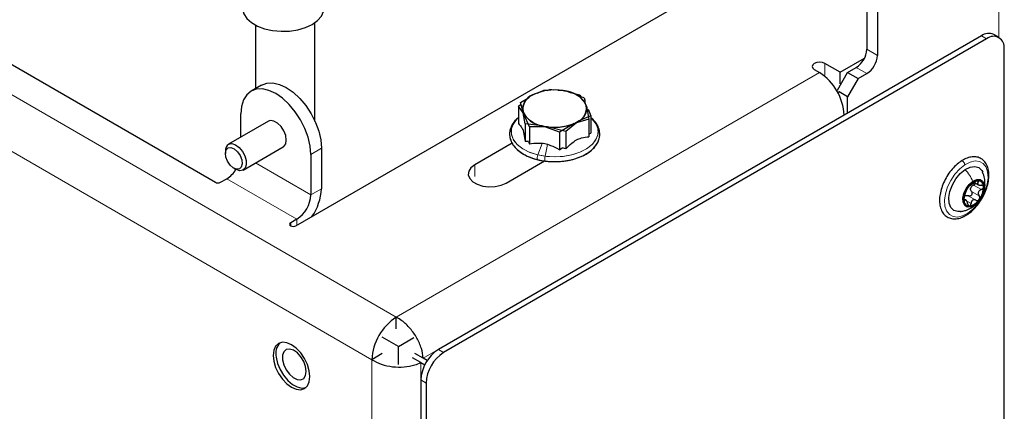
# Model space of a CAD drawing. Header units: millimetres. Extents: x 5 to 418, y 2 to 292.
# Tile 26 of 32: x 273 to 313, y 185 to 201. Entities that reach past the tile are written whole.
import ezdxf

# ---------------------------------------------------------------- set-up
doc = ezdxf.new("R2010")
doc.units = ezdxf.units.MM

msp = doc.modelspace()

# ---------------------------------------------------------------- linework, layer by layer
at = {"color": 7, "linetype": 'Continuous', "lineweight": 18}
for p, q in [((288.1316, 188.7199), (253.3703, 208.7872)), ((312.4561, 208.968), (312.4561, 199.9977)), ((287.1417, 187.0052), (252.3803, 207.0726)), ((311.749, 200.0678), (311.9611, 199.9453)), ((307.1245, 199.521), (307.5488, 199.2761)), ((305.4275, 198.4759), (305.4275, 198.9495)), ((307.1245, 198.5413), (306.7002, 198.7862)), ((288.1316, 188.7199), (305.2153, 198.5821)), ((289.2216, 187.063), (306.2053, 196.8675)), ((294.013, 195.7252), (293.8441, 195.2612)), ((294.2321, 195.6846), (294.1356, 195.2072)), ((285.1052, 195.5291), (284.6809, 195.2842)), ((284.6809, 193.6511), (282.4523, 194.9376)), ((291.2995, 194.3857), (291.2995, 194.8593)), ((281.2868, 194.3041), (284.1153, 192.6713)), ((311.4362, 194.0459), (311.7473, 193.8663)), ((311.5516, 194.208), (311.6243, 194.166)), ((284.6809, 193.6511), (285.1052, 193.896)), ((311.2196, 193.6125), (311.5308, 193.4329)), ((311.3475, 193.7857), (311.6586, 193.6061)), ((311.0443, 193.4474), (311.0787, 193.4275)), ((311.1573, 193.4004), (311.3296, 193.3009)), ((283.8678, 192.5284), (283.8678, 192.406)), ((284.1153, 192.6713), (284.1153, 192.4264)), ((289.8287, 187.4135), (290.0408, 187.291)), ((287.1417, 149.771), (287.1417, 187.0052)), ((289.1216, 151.1591), (289.1216, 186.8898)), ((289.1216, 186.1887), (289.3337, 186.0662))]:
    msp.add_line(p, q, dxfattribs=at)
at = {"color": 7, "linetype": 'Continuous', "lineweight": 25}
for p, q in [((262.796, 204.5705), (280.8272, 194.1613)), ((307.1245, 203.9304), (307.1245, 199.521)), ((307.5488, 203.6854), (307.5488, 199.2761)), ((284.0799, 192.406), (300.0252, 201.611)), ((282.4486, 200.4948), (282.4486, 197.9376)), ((284.8486, 196.6154), (284.8486, 200.5976)), ((311.749, 200.0678), (289.8287, 187.4135)), ((311.9611, 199.9453), (290.0408, 187.291)), ((312.4611, 199.9948), (312.2489, 200.1173)), ((312.6682, 115.27), (312.6682, 199.537)), ((306.0426, 198.5943), (307.0342, 199.1668)), ((306.0426, 198.5943), (305.4275, 198.9495)), ((306.3467, 198.5821), (306.7002, 198.7862)), ((305.0032, 198.7046), (305.2153, 198.5821)), ((305.9366, 197.8717), (306.3467, 198.5821)), ((306.0426, 198.1208), (306.0426, 198.5943)), ((306.3467, 198.5821), (306.771, 198.3372)), ((306.771, 198.3372), (306.3467, 197.6023)), ((306.771, 198.3372), (307.1245, 198.5413)), ((282.6911, 198.0776), (282.2668, 197.8327)), ((293.1397, 197.3697), (293.5096, 197.5906)), ((294.22, 197.8618), (294.0792, 197.862)), ((294.22, 197.8618), (294.3349, 197.8939)), ((294.4849, 197.8782), (294.3349, 197.8939)), ((294.8112, 197.861), (294.6459, 197.8612)), ((294.9221, 197.8321), (294.8112, 197.861)), ((295.027, 197.8211), (294.9221, 197.8321)), ((295.1627, 197.7696), (295.027, 197.8211)), ((295.5432, 197.6704), (295.1637, 197.7692)), ((295.5432, 197.6704), (295.586, 197.609)), ((295.7191, 197.5586), (295.586, 197.609)), ((295.7191, 197.5586), (295.7614, 197.4086)), ((305.9498, 197.7814), (306.0214, 197.8228)), ((306.3467, 197.6023), (306.0073, 197.7983)), ((306.3467, 196.9491), (306.3467, 197.6023)), ((293.0599, 197.2258), (293.1397, 197.2905)), ((293.2492, 196.9542), (293.0599, 197.2258)), ((293.0599, 197.2258), (293.0599, 196.5232)), ((293.2342, 197.0346), (293.1397, 197.3697)), ((293.1397, 197.3697), (293.1397, 197.2905)), ((295.8135, 197.2235), (295.908, 196.6989)), ((281.8525, 195.977), (281.8525, 196.917)), ((293.3287, 196.51), (293.2483, 196.9566)), ((293.5045, 196.3981), (293.2822, 196.9068)), ((295.9878, 196.8427), (295.4782, 196.6195)), ((295.8747, 197.1015), (295.9878, 196.8427)), ((295.9878, 196.8427), (295.9878, 196.1401)), ((282.9668, 196.6202), (281.3545, 195.6895)), ((294.0207, 196.4371), (293.3287, 196.51)), ((293.3287, 196.51), (293.3287, 195.8074)), ((294.2365, 196.3972), (293.5045, 196.3981)), ((293.5045, 196.3981), (293.5045, 195.6955)), ((294.7128, 196.1746), (294.0207, 196.4371)), ((294.9685, 196.2066), (294.2365, 196.3972)), ((295.3104, 196.5315), (294.7128, 196.1746)), ((295.4024, 196.5581), (294.9685, 196.2066)), ((295.908, 196.6989), (295.3993, 196.5564)), ((295.908, 196.6989), (295.908, 195.9963)), ((294.7128, 196.1746), (294.7128, 195.472)), ((294.9685, 196.2066), (294.9685, 195.504)), ((295.908, 196.115), (295.9878, 196.1401)), ((281.9545, 194.6503), (283.5667, 195.581)), ((292.8109, 195.7318), (291.2995, 194.8593)), ((293.4633, 195.8055), (293.3287, 195.8074)), ((293.4614, 195.8063), (293.5045, 195.6955)), ((294.7128, 195.472), (294.8285, 195.5532)), ((294.9685, 195.504), (294.8262, 195.5532)), ((281.2303, 195.4148), (281.2303, 195.3168)), ((284.6809, 195.2842), (284.6809, 193.6511)), ((285.1052, 195.5291), (285.1052, 193.896)), ((292.5723, 194.1245), (294.1195, 195.0177)), ((281.5696, 194.729), (281.6545, 194.68)), ((281.0393, 194.1613), (281.2868, 194.3041)), ((311.468, 194.1507), (311.6301, 194.0571)), ((311.1226, 193.4444), (311.0576, 193.4819)), ((284.1153, 192.6713), (283.8678, 192.5284)), ((288.1316, 188.2463), (288.1316, 188.7199)), ((288.2165, 187.5442), (287.5659, 187.9197)), ((288.2165, 187.5442), (288.8358, 187.9017)), ((287.5659, 187.2502), (287.1417, 187.0052)), ((288.2165, 186.8118), (288.2165, 187.5442)), ((289.2216, 187.063), (288.8822, 187.2589)), ((289.1216, 186.8898), (288.7822, 187.0857)), ((289.1216, 186.8898), (289.2812, 186.7976)), ((289.3812, 186.9708), (289.2216, 187.063)), ((289.1216, 186.1887), (289.1216, 151.1591)), ((289.3337, 186.0662), (289.3337, 151.0366))]:
    msp.add_line(p, q, dxfattribs=at)
at = {"color": 7, "linetype": 'Continuous', "lineweight": 25, "flags": 128}
for points in [[(281.9151, 201.1962), (281.9173, 201.1463), (281.9713, 200.9496), (282.0949, 200.7637), (282.2828, 200.5967), (282.5267, 200.4559), (282.816, 200.3475), (283.138, 200.2761), (283.4787, 200.2449), (283.8232, 200.2554), (284.1564, 200.3069), (284.4637, 200.3973), (284.7318, 200.5226), (284.9489, 200.6774), (285.1055, 200.8548), (285.1947, 201.0472), (285.2151, 201.1962)], [(305.4275, 198.9495), (305.3301, 198.987), (305.2153, 199.0002), (305.1005, 198.987), (305.0032, 198.9495), (304.9382, 198.8933), (304.9153, 198.827), (304.9382, 198.7607), (305.0032, 198.7046)], [(282.6911, 198.0776), (282.9053, 198.1569), (283.1498, 198.1667), (283.4151, 198.1065), (283.691, 197.9786), (283.9669, 197.7879), (284.2322, 197.5419), (284.4767, 197.2498), (284.691, 196.923), (284.8669, 196.574), (284.9976, 196.2162), (285.078, 195.8634), (285.1052, 195.5291)], [(284.6809, 195.2842), (284.6538, 195.6185), (284.5733, 195.9713), (284.4426, 196.3291), (284.2667, 196.6781), (284.0524, 197.0049), (283.8079, 197.2969), (283.5426, 197.543), (283.2667, 197.7337), (282.9908, 197.8616), (282.7255, 197.9218), (282.481, 197.912), (282.2667, 197.8326), (282.0909, 197.6867), (281.9602, 197.4798), (281.8797, 197.2199), (281.8525, 196.917)], [(283.5667, 195.581), (283.5917, 195.598), (283.6654, 195.7029), (283.691, 195.8557), (283.6654, 196.038), (283.5917, 196.2279), (283.4789, 196.4024), (283.3404, 196.5405), (283.1931, 196.6256), (283.0546, 196.6473), (282.9668, 196.6202)], [(281.2639, 195.4675), (281.3435, 195.5437), (281.4576, 195.5556), (281.5887, 195.5012), (281.7169, 195.389), (281.8228, 195.236), (281.89, 195.0654), (281.9085, 194.9033), (281.8755, 194.7743), (281.7958, 194.6981), (281.6818, 194.6862), (281.5506, 194.7406), (281.4224, 194.8528), (281.3166, 195.0058), (281.2493, 195.1764), (281.2308, 195.3385), (281.2639, 195.4675)], [(281.3718, 195.6984), (281.4971, 195.7157), (281.6413, 195.6672), (281.7872, 195.5587), (281.917, 195.4033), (282.0152, 195.2197), (282.0698, 195.0302), (282.0744, 194.8575), (282.0284, 194.7224), (281.9372, 194.6414), (281.812, 194.6241), (281.6677, 194.6726), (281.6545, 194.68)], [(291.2995, 194.8593), (291.1459, 194.7409), (291.0564, 194.6023), (291.0381, 194.4548), (291.0926, 194.3103), (291.2154, 194.1805), (291.3965, 194.076), (291.6213, 194.0051), (291.8716, 193.9737), (292.1272, 193.9842), (292.3672, 194.0359), (292.5723, 194.1245)], [(311.0926, 194.6734), (311.2933, 194.772), (311.4816, 194.7989), (311.6424, 194.7518), (311.7625, 194.6347), (311.8008, 194.5609)], [(310.9076, 192.9812), (310.8001, 192.9745), (310.6394, 193.0215), (310.5192, 193.1387), (310.4495, 193.3164), (310.4357, 193.5403), (310.4791, 193.7923), (310.5761, 194.052), (310.7188, 194.2982), (310.8958, 194.5111), (311.0926, 194.6734)], [(311.4676, 193.2306), (311.3172, 193.1623), (311.1813, 193.1607), (311.0764, 193.2259), (311.0151, 193.3502), (311.0047, 193.5185), (311.0466, 193.7106), (311.1357, 193.9032), (311.2613, 194.0731), (311.4081, 194.1999)], [(311.4081, 194.1999), (311.5585, 194.2682), (311.6944, 194.2698), (311.7993, 194.2046), (311.8607, 194.0803), (311.871, 193.912), (311.8291, 193.7199), (311.74, 193.5273), (311.6144, 193.3574), (311.4676, 193.2306)], [(283.8678, 192.5284), (283.8353, 192.5003), (283.8238, 192.4672), (283.8353, 192.4341), (283.8678, 192.406), (283.9164, 192.3872), (283.9738, 192.3806), (284.0312, 192.3872), (284.0799, 192.406)], [(284.6203, 186.1159), (284.6456, 186.3232), (284.6203, 186.5597), (284.5461, 186.8093), (284.4281, 187.055), (284.2744, 187.28), (284.0953, 187.469), (283.9031, 187.6092), (283.711, 187.6909), (283.5319, 187.7086), (283.3781, 187.6611), (283.2601, 187.5517), (283.186, 187.3877), (283.1607, 187.1804), (283.186, 186.9439), (283.2601, 186.6943), (283.3781, 186.4486), (283.5319, 186.2236), (283.711, 186.0346), (283.9031, 185.8944), (284.0953, 185.8127), (284.2744, 185.795), (284.4281, 185.8425), (284.5461, 185.9519), (284.6203, 186.1159)], [(283.5411, 187.1849), (283.54, 187.0028), (283.5904, 186.8004), (283.6868, 186.5998), (283.8187, 186.4226), (283.9719, 186.2881), (284.1297, 186.2108), (284.2751, 186.1992), (284.3923, 186.2544), (284.4685, 186.3705), (284.4957, 186.5349), (284.4707, 186.7299), (284.3963, 186.9341), (284.2806, 187.1257), (284.1361, 187.2836), (283.9784, 187.391), (283.8247, 187.4361), (283.6916, 187.414), (283.5935, 187.3271), (283.5411, 187.1849)], [(283.2859, 187.1026), (283.3409, 186.8575), (283.4418, 186.6097), (283.5818, 186.3759), (283.7513, 186.1722), (283.9387, 186.0123), (284.1314, 185.9073), (284.3161, 185.8641), (284.4802, 185.8859), (284.4868, 185.8883)]]:
    msp.add_lwpolyline(points, dxfattribs=at)
at = {"color": 7, "linetype": 'Continuous', "lineweight": 18, "flags": 128}
for points in [[(293.8441, 195.2612), (293.5222, 195.3632), (293.2442, 195.5016), (293.022, 195.6704), (292.8655, 195.8621), (292.7815, 196.0685), (292.7736, 196.2804), (292.8422, 196.4886), (292.9843, 196.6841), (293.0599, 196.7562)], [(294.1356, 195.2072), (293.788, 195.2754), (293.4725, 195.3839), (293.203, 195.5278), (292.9912, 195.7009), (292.8463, 195.8957), (292.7748, 196.1036), (292.7798, 196.3156), (292.8609, 196.5223), (293.0148, 196.7148), (293.0599, 196.7562)], [(295.9866, 196.7573), (296.0257, 196.7217), (296.1822, 196.53), (296.2662, 196.3237), (296.2741, 196.1117), (296.2055, 195.9035), (296.0634, 195.7081), (295.854, 195.5339), (295.5865, 195.3888), (295.2725, 195.2789), (294.9258, 195.2091), (294.5616, 195.1824), (294.1957, 195.2), (293.8441, 195.2612)], [(295.9878, 196.7562), (296.0566, 196.6912), (296.2014, 196.4964), (296.2729, 196.2885), (296.268, 196.0765), (296.1868, 195.8698), (296.033, 195.6773), (295.8132, 195.5076), (295.537, 195.3678), (295.2166, 195.2643), (294.8659, 195.2016), (294.5003, 195.1822), (294.1356, 195.2072)], [(311.2008, 192.9111), (310.9897, 192.8021), (310.7874, 192.756), (310.6056, 192.7757), (310.455, 192.86), (310.3442, 193.0039), (310.2797, 193.1991), (310.2653, 193.4343), (310.3017, 193.6958), (310.3869, 193.9684), (310.516, 194.2362), (310.6813, 194.4837), (310.8734, 194.6965), (311.081, 194.8623)], [(311.081, 194.8623), (311.2921, 194.9713), (311.4944, 195.0173), (311.6761, 194.9976), (311.8268, 194.9134), (311.9376, 194.7695), (312.002, 194.5742), (312.0165, 194.3391), (311.98, 194.0776), (311.8948, 193.805), (311.7658, 193.5372), (311.6004, 193.2897), (311.4084, 193.0769), (311.2008, 192.9111)]]:
    msp.add_lwpolyline(points, dxfattribs=at)
at = {"color": 7, "linetype": 'Continuous', "lineweight": 25}
for centre, radius, start, end in [((312.0419, 199.6589), 0.503, 65.69348, 125.61685), ((312.2372, 199.6069), 0.4367, 350.78602, 129.20296), ((306.2034, 199.563), 0.9221, 302.60578, 357.39425), ((306.6276, 199.318), 0.9221, 302.60558, 357.39461), ((304.056, 196.7697), 2.1515, 2.60543, 57.39463), ((293.9043, 197.0763), 0.6714, 104.39651, 183.56154), ((293.7851, 197.1317), 0.5509, 113.03507, 204.09442), ((294.5161, 195.9303), 1.9531, 81.31, 118.99037), ((294.5282, 195.7794), 2.1017, 76.27206, 112.10518), ((294.7564, 196.6099), 1.2522, 36.30472, 87.48974), ((294.9131, 196.8547), 0.9731, 22.27568, 83.27478), ((295.1435, 197.1818), 0.6714, 284.39643, 3.56155), ((295.2626, 197.1265), 0.5509, 293.03527, 24.09432), ((294.1347, 197.4035), 0.9731, 202.27577, 263.27469), ((294.2914, 197.6482), 1.2522, 216.30468, 267.48974), ((294.5195, 198.4788), 2.1017, 256.27203, 292.10522), ((294.5316, 198.3278), 1.9531, 261.31001, 298.99033), ((281.534, 195.4403), 0.3049, 122.14864, 184.79425), ((280.6865, 195.2702), 1.1374, 301.85746, 328.63283), ((280.9333, 194.366), 0.2306, 242.61131, 297.38869), ((311.8689, 193.4599), 0.8261, 142.11424, 180.27054), ((311.6936, 193.6714), 0.561, 98.37056, 148.18656), ((311.6076, 193.8368), 0.3029, 155.11249, 167.27381), ((311.6021, 193.995), 0.2317, 354.93779, 87.57116), ((311.0069, 193.9706), 0.826, 322.1125, 0.27168), ((283.4528, 193.707), 1.2294, 302.60505, 357.39482), ((283.0242, 193.9781), 2.0827, 324.88007, 357.74247), ((311.2736, 193.4355), 0.2317, 174.93851, 267.56911), ((311.1821, 193.7591), 0.561, 278.37197, 328.18675), ((289.291, 186.9074), 2.1515, 122.60536, 177.3946), ((283.8759, 187.2557), 0.6096, 134.68742, 194.54708), ((290.6568, 186.1188), 1.5368, 122.60552, 177.39449), ((290.8689, 185.9964), 1.5368, 122.60537, 177.39465)]:
    msp.add_arc(centre, radius, start, end, dxfattribs=at)
for points, knots in [([(293.8715, 197.7642), (293.8552, 197.7595), (293.7392, 197.7259), (293.922, 197.799), (294.0792, 197.862)], [0, 0, 0, 0, 0.1399055, 1, 1, 1, 1]), ([(293.0599, 196.7569), (293.0274, 196.7319), (292.9294, 196.6565), (292.8077, 196.4936), (292.7148, 196.2796), (292.694, 196.0577), (292.7406, 195.844), (292.8482, 195.6452), (293.0117, 195.4651), (293.227, 195.3072), (293.4823, 195.1793), (293.6935, 195.1071), (293.815, 195.0764), (293.8407, 195.0699)], [0, 0, 0, 0, 0.0506843, 0.1531106, 0.2478943, 0.3370671, 0.42463, 0.5153828, 0.6142289, 0.7240183, 0.8445992, 0.9671576, 1, 1, 1, 1]), ([(293.0599, 196.7575), (293.0335, 196.7378), (292.9404, 196.6682), (292.82, 196.5129), (292.7204, 196.3004), (292.693, 196.0784), (292.7335, 195.8636), (292.8356, 195.6633), (292.994, 195.4812), (293.2046, 195.3211), (293.4609, 195.1877), (293.7482, 195.0877), (293.9777, 195.0375), (294.1071, 195.0194), (294.1344, 195.0156)], [0, 0, 0, 0, 0.0362839, 0.1281363, 0.2130736, 0.2927833, 0.3706454, 0.4509514, 0.5380857, 0.6348418, 0.7413037, 0.8557746, 0.9696333, 1, 1, 1, 1]), ([(293.8407, 195.0699), (293.8969, 195.0575), (294.0621, 195.0209), (294.3432, 194.9899), (294.68, 194.9881), (295.012, 195.0237), (295.3281, 195.0953), (295.6184, 195.2015), (295.8736, 195.3402), (296.0845, 195.5095), (296.241, 195.7057), (296.3327, 195.9212), (296.3537, 196.1426), (296.3074, 196.3569), (296.1982, 196.5536), (296.0858, 196.6893), (296.0044, 196.7478), (295.9878, 196.7598)], [0, 0, 0, 0, 0.0454626, 0.1335658, 0.2227317, 0.3110265, 0.3966451, 0.4781023, 0.5543697, 0.6250523, 0.690269, 0.7506194, 0.8073973, 0.8631502, 0.9209339, 0.983871, 1, 1, 1, 1]), ([(294.1344, 195.0156), (294.1931, 195.009), (294.3639, 194.9898), (294.6485, 194.987), (294.9812, 195.0187), (295.2993, 195.0871), (295.5924, 195.19), (295.8513, 195.3258), (296.0667, 195.4923), (296.2289, 195.6862), (296.3271, 195.9004), (296.3547, 196.1218), (296.3145, 196.3372), (296.211, 196.5358), (296.0966, 196.6781), (296.0104, 196.7418), (295.9878, 196.7585)], [0, 0, 0, 0, 0.05063843, 0.14732708, 0.24335228, 0.33664873, 0.42556111, 0.50891813, 0.58622064, 0.65756142, 0.72353133, 0.78544097, 0.84591554, 0.90828839, 0.97596463, 1, 1, 1, 1]), ([(293.0599, 196.5232), (293.0982, 196.4825), (293.171, 196.4053), (293.2238, 196.3133), (293.2489, 196.2698)], [0, 0, 0, 0, 0.5265227, 1, 1, 1, 1]), ([(293.2484, 196.2708), (293.2599, 196.2132), (293.2908, 196.0594), (293.3141, 195.9043), (293.3287, 195.8074)], [0, 0, 0, 0, 0.374728, 1, 1, 1, 1]), ([(295.4001, 195.8716), (295.4703, 195.8984), (295.6342, 195.961), (295.8084, 195.9834), (295.908, 195.9963)], [0, 0, 0, 0, 0.4284849, 1, 1, 1, 1]), ([(294.1256, 195.7124), (294.0385, 195.7195), (293.8311, 195.7364), (293.6244, 195.7105), (293.5045, 195.6955)], [0, 0, 0, 0, 0.4202151, 1, 1, 1, 1]), ([(294.7128, 195.472), (294.6003, 195.5301), (294.4112, 195.6277), (294.2075, 195.6882), (294.125, 195.7126)], [0, 0, 0, 0, 0.5952857, 1, 1, 1, 1]), ([(294.9685, 195.504), (295.0496, 195.5851), (295.1842, 195.7197), (295.3398, 195.8291), (295.4017, 195.8726)], [0, 0, 0, 0, 0.6023262, 1, 1, 1, 1]), ([(311.1818, 192.8598), (311.2194, 192.8861), (311.3319, 192.9648), (311.5012, 193.1266), (311.6801, 193.3489), (311.831, 193.5975), (311.9479, 193.861), (312.0255, 194.1284), (312.0596, 194.3894), (312.0464, 194.634), (311.9824, 194.8511), (311.8661, 195.0259), (311.7063, 195.142), (311.5201, 195.1938), (311.3201, 195.1846), (311.1177, 195.1231), (310.9931, 195.049), (310.9303, 195.0116)], [0, 0, 0, 0, 0.0393211, 0.1176808, 0.199809, 0.2834735, 0.3663781, 0.4463081, 0.5215278, 0.5910744, 0.6549031, 0.7134392, 0.7677787, 0.82071, 0.8759884, 0.9374334, 1, 1, 1, 1]), ([(310.9303, 195.0116), (310.8927, 194.9853), (310.7802, 194.9066), (310.6108, 194.7448), (310.432, 194.5225), (310.2811, 194.2738), (310.1641, 194.0104), (310.0865, 193.7429), (310.0525, 193.4819), (310.0656, 193.2374), (310.1297, 193.0202), (310.2459, 192.8455), (310.4057, 192.7293), (310.5919, 192.6775), (310.792, 192.6867), (310.9943, 192.7483), (311.1189, 192.8224), (311.1818, 192.8598)], [0, 0, 0, 0, 0.0393218, 0.117682, 0.1998094, 0.2834739, 0.3663797, 0.4463081, 0.5215294, 0.5910743, 0.6549046, 0.7134393, 0.7677788, 0.82071, 0.8759876, 0.9374334, 1, 1, 1, 1]), ([(311.8484, 193.7975), (311.8521, 193.8057), (311.8966, 193.9038), (311.8984, 194.0885), (311.8804, 194.3397), (311.8279, 194.4851), (311.7992, 194.5647)], [0, 0, 0, 0, 0.03435, 0.4121993, 0.6785335, 1, 1, 1, 1]), ([(311.2169, 193.9672), (311.2094, 193.9565), (311.1949, 193.9361), (311.1775, 193.906), (311.1645, 193.8808), (311.159, 193.8655), (311.1568, 193.8592)], [0, 0, 0, 0, 0.3154509, 0.6061094, 0.8397313, 1, 1, 1, 1]), ([(311.2847, 194.0324), (311.2817, 194.0316), (311.2723, 194.029), (311.2579, 194.0148), (311.2378, 193.9947), (311.2244, 193.977), (311.2169, 193.9672)], [0, 0, 0, 0, 0.0976334, 0.303705, 0.6147262, 1, 1, 1, 1]), ([(311.2847, 194.0324), (311.2924, 194.0345), (311.3077, 194.0389), (311.3297, 194.0538), (311.3561, 194.0703), (311.3868, 194.0911), (311.4316, 194.1216), (311.4642, 194.1473), (311.4858, 194.1644)], [0, 0, 0, 0, 0.09796474, 0.19643828, 0.32754656, 0.4853788, 0.65731124, 1, 1, 1, 1]), ([(311.3328, 193.9642), (311.3467, 193.9818), (311.3746, 194.0173), (311.4155, 194.0363), (311.4362, 194.0459)], [0, 0, 0, 0, 0.495393, 1, 1, 1, 1]), ([(311.5167, 194.1226), (311.5167, 194.1225), (311.5149, 194.1105), (311.4983, 194.0897), (311.4717, 194.0629), (311.4481, 194.0516), (311.4362, 194.0459)], [0, 0, 0, 0, 0.0016931, 0.3186662, 0.6552065, 1, 1, 1, 1]), ([(311.612, 194.2264), (311.6023, 194.2251), (311.5806, 194.2222), (311.5488, 194.2074), (311.5162, 194.1883), (311.4959, 194.1723), (311.4858, 194.1644)], [0, 0, 0, 0, 0.20504124, 0.45720601, 0.73031842, 1, 1, 1, 1]), ([(311.6243, 194.166), (311.6134, 194.1504), (311.598, 194.1282), (311.5976, 194.0928), (311.61, 194.0704), (311.633, 194.0541), (311.6754, 194.0382), (311.7115, 194.0379), (311.7367, 194.0378)], [0, 0, 0, 0, 0.2348977, 0.3327032, 0.4313684, 0.5468857, 0.6834151, 1, 1, 1, 1]), ([(311.6243, 194.166), (311.6293, 194.1733), (311.638, 194.1859), (311.6437, 194.2074), (311.6321, 194.2254), (311.6192, 194.2261), (311.612, 194.2264)], [0, 0, 0, 0, 0.3197508, 0.5587016, 0.751964, 1, 1, 1, 1]), ([(311.8329, 193.9745), (311.8309, 193.9845), (311.8269, 194.0044), (311.8029, 194.0261), (311.7717, 194.0376), (311.7488, 194.0377), (311.7367, 194.0378)], [0, 0, 0, 0, 0.2327879, 0.4658556, 0.7197337, 1, 1, 1, 1]), ([(311.7473, 193.8663), (311.7591, 193.872), (311.7825, 193.8833), (311.8102, 193.9097), (311.8301, 193.9405), (311.832, 193.9636), (311.8329, 193.9745)], [0, 0, 0, 0, 0.26789, 0.53070141, 0.77755371, 1, 1, 1, 1]), ([(311.0682, 193.599), (311.0645, 193.5882), (311.0568, 193.5652), (311.0485, 193.529), (311.0426, 193.4921), (311.0427, 193.4675), (311.0428, 193.456)], [0, 0, 0, 0, 0.2342679, 0.496738, 0.7627795, 1, 1, 1, 1]), ([(311.0682, 193.599), (311.0763, 193.6226), (311.0888, 193.6593), (311.1045, 193.7094), (311.1172, 193.7479), (311.1296, 193.7834), (311.1434, 193.82), (311.1519, 193.8448), (311.1568, 193.8592)], [0, 0, 0, 0, 0.2719943, 0.4230885, 0.573677, 0.7136052, 0.8340469, 1, 1, 1, 1]), ([(311.1076, 193.6266), (311.1266, 193.6299), (311.1653, 193.6366), (311.2013, 193.6206), (311.2196, 193.6125)], [0, 0, 0, 0, 0.4900051, 1, 1, 1, 1]), ([(311.3475, 193.7857), (311.3539, 193.7752), (311.3668, 193.7539), (311.3728, 193.7159), (311.3674, 193.6774), (311.3499, 193.6422), (311.3222, 193.6154), (311.2882, 193.6008), (311.2519, 193.5991), (311.2304, 193.6081), (311.2196, 193.6125)], [0, 0, 0, 0, 0.1236438, 0.250563, 0.381963, 0.5140562, 0.6424496, 0.7651343, 0.8827078, 1, 1, 1, 1]), ([(311.3475, 193.7857), (311.3362, 193.8035), (311.3135, 193.8395), (311.3126, 193.8821), (311.3122, 193.9035)], [0, 0, 0, 0, 0.4962876, 1, 1, 1, 1]), ([(311.7473, 193.8663), (311.7221, 193.8537), (311.6844, 193.8348), (311.6474, 193.7929), (311.6283, 193.7564), (311.6211, 193.7164), (311.6251, 193.6631), (311.6453, 193.6288), (311.6586, 193.6061)], [0, 0, 0, 0, 0.2584294, 0.3866531, 0.5123811, 0.6364263, 0.7594559, 1, 1, 1, 1]), ([(311.6588, 193.4633), (311.6655, 193.4746), (311.6789, 193.4972), (311.6838, 193.5362), (311.678, 193.5742), (311.665, 193.5955), (311.6586, 193.6061)], [0, 0, 0, 0, 0.2568252, 0.5119534, 0.7594183, 1, 1, 1, 1]), ([(310.8907, 192.9785), (310.9407, 192.987), (311.0373, 193.0033), (311.2095, 193.0587), (311.3221, 193.1231), (311.3936, 193.164)], [0, 0, 0, 0, 0.2816111, 0.5441938, 1, 1, 1, 1]), ([(311.0428, 193.456), (311.0437, 193.4475), (311.0451, 193.4339), (311.0528, 193.4151), (311.0699, 193.4147), (311.0754, 193.4227), (311.0787, 193.4275)], [0, 0, 0, 0, 0.3750583, 0.6055049, 0.7644018, 1, 1, 1, 1]), ([(311.1912, 193.2993), (311.185, 193.3253), (311.1761, 193.3628), (311.1554, 193.4064), (311.1397, 193.4302), (311.1238, 193.4457), (311.0986, 193.4518), (311.0868, 193.4374), (311.0787, 193.4275)], [0, 0, 0, 0, 0.3723411, 0.5356256, 0.6697559, 0.7685209, 0.8413555, 1, 1, 1, 1]), ([(311.1912, 193.2993), (311.1941, 193.2869), (311.1997, 193.2631), (311.2156, 193.2328), (311.2366, 193.2092), (311.2552, 193.2057), (311.2638, 193.204)], [0, 0, 0, 0, 0.2965314, 0.5677666, 0.8006073, 1, 1, 1, 1]), ([(311.2638, 193.204), (311.2723, 193.2059), (311.2906, 193.2098), (311.3108, 193.2338), (311.3248, 193.2646), (311.328, 193.2884), (311.3296, 193.3009)], [0, 0, 0, 0, 0.2012828, 0.4342609, 0.7036244, 1, 1, 1, 1]), ([(311.5308, 193.4329), (311.5079, 193.4421), (311.4738, 193.4558), (311.4254, 193.4507), (311.3923, 193.4366), (311.3656, 193.4113), (311.339, 193.3668), (311.3334, 193.3276), (311.3296, 193.3009)], [0, 0, 0, 0, 0.2449281, 0.3644865, 0.4826845, 0.6037234, 0.7305245, 1, 1, 1, 1]), ([(311.3936, 193.164), (311.4578, 193.2083), (311.5297, 193.2579), (311.5823, 193.3263), (311.5879, 193.3336)], [0, 0, 0, 0, 0.8937623, 1, 1, 1, 1]), ([(311.5308, 193.4329), (311.5415, 193.4285), (311.563, 193.4195), (311.599, 193.4212), (311.6336, 193.4353), (311.6503, 193.4538), (311.6588, 193.4633)], [0, 0, 0, 0, 0.2405684, 0.4831383, 0.7353322, 1, 1, 1, 1]), ([(289.2216, 187.063), (289.2017, 187.1976), (289.1596, 187.4831), (288.9692, 187.8914), (288.7056, 188.2697), (288.418, 188.5528), (288.2094, 188.6745), (288.1316, 188.7199)], [0, 0, 0, 0, 0.1976216, 0.4191247, 0.6485677, 0.8689491, 1, 1, 1, 1]), ([(287.1417, 187.0052), (287.2674, 186.9383), (287.5301, 186.7984), (287.9806, 186.7098), (288.4397, 186.7005), (288.829, 186.7637), (289.043, 186.8559), (289.1216, 186.8898)], [0, 0, 0, 0, 0.2067478, 0.432181, 0.660798, 0.8754978, 1, 1, 1, 1])]:
    msp.add_open_spline(points, degree=3, knots=knots, dxfattribs=at)
at = {"color": 7, "linetype": 'Continuous', "lineweight": 18}
for points, knots in [([(293.8441, 195.2612), (293.8395, 195.2472), (293.8303, 195.2192), (293.8224, 195.177), (293.8185, 195.1374), (293.8206, 195.1057), (293.8254, 195.0802), (293.8365, 195.073), (293.8408, 195.0702)], [0, 0, 0, 0, 0.2194893, 0.440212, 0.6420693, 0.807677, 0.9261604, 1, 1, 1, 1]), ([(294.1356, 195.2072), (294.133, 195.1929), (294.1278, 195.164), (294.1233, 195.121), (294.1209, 195.0825), (294.1225, 195.0481), (294.1243, 195.0311), (294.131, 195.0136), (294.1343, 195.0158), (294.1344, 195.0159)], [0, 0, 0, 0, 0.2235791, 0.4503947, 0.6581779, 0.826741, 0.941038, 0.9977185, 1, 1, 1, 1]), ([(311.081, 194.8623), (311.0787, 194.8757), (311.074, 194.9044), (311.053, 194.9443), (311.0257, 194.9797), (310.9932, 195.0063), (310.9625, 195.0183), (310.9371, 195.0192), (310.9311, 195.0116), (310.9307, 195.011)], [0, 0, 0, 0, 0.1715135, 0.3647757, 0.5597445, 0.7359325, 0.8791004, 0.9912318, 1, 1, 1, 1]), ([(311.0926, 194.6734), (311.1526, 194.5996), (311.2726, 194.4516), (311.3629, 194.2839), (311.4081, 194.1999)], [0, 0, 0, 0, 0.4994668, 1, 1, 1, 1]), ([(311.3365, 193.1346), (311.3395, 193.1353), (311.3928, 193.1471), (311.4313, 193.1901), (311.4676, 193.2306)], [0, 0, 0, 0, 0.056716, 1, 1, 1, 1]), ([(311.2008, 192.9111), (311.2009, 192.8996), (311.2013, 192.8797), (311.1873, 192.8661), (311.1813, 192.8603)], [0, 0, 0, 0, 0.577973, 1, 1, 1, 1])]:
    msp.add_open_spline(points, degree=3, knots=knots, dxfattribs=at)

doc.saveas('drawing.dxf')
